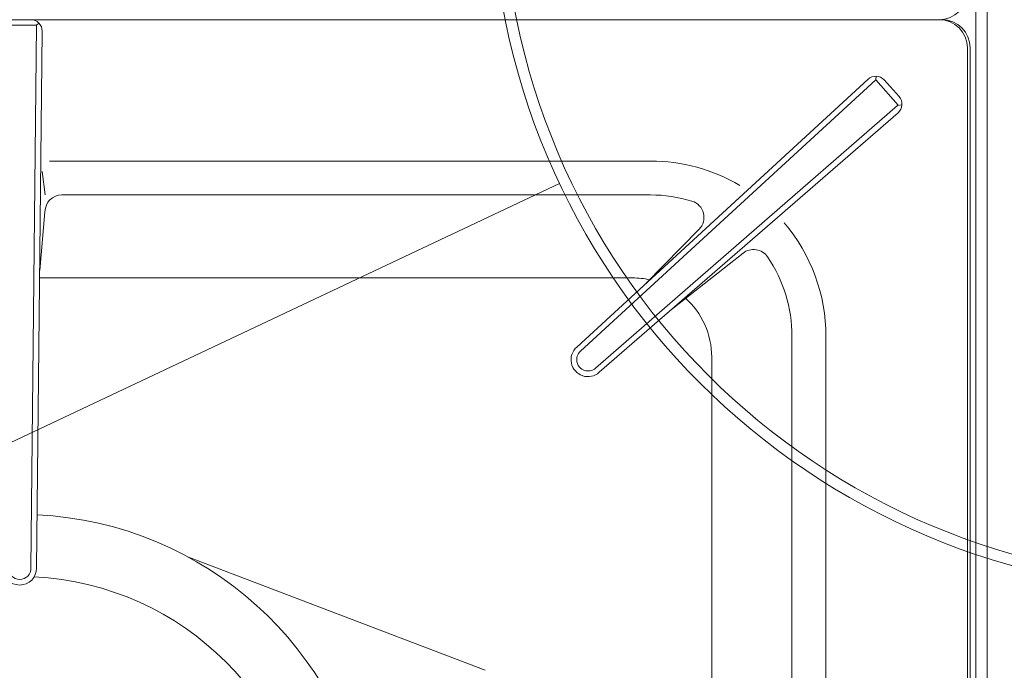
# Model space of a CAD drawing. Header units: inches. Extents: x 382808 to 408593, y -18409 to -9482.
# Tile 207 of 256: x 399362 to 399380, y -12622 to -12611. Entities that reach past the tile are written whole.
import ezdxf

# ---------------------------------------------------------------- set-up
doc = ezdxf.new("R2010")
doc.units = ezdxf.units.IN
doc.header["$LTSCALE"] = 2
doc.header["$MEASUREMENT"] = 0
doc.layers.add('!!!LOZAMET_Nr_pióra__9', color=220, linetype='CONTINUOUS', lineweight=0)

msp = doc.modelspace()

# ---------------------------------------------------------------- linework, layer by layer
at = {"layer": '!!!LOZAMET_Nr_pióra__9', "color": 7, "linetype": 'Continuous', "lineweight": 0}
for p, q in [((399379.403, -12640.804), (399379.403, -12576.804)), ((399379.403, -12611.054), (399379.403, -12581.304)), ((399379.203, -12640.471), (399379.203, -12588.477)), ((399346.003, -12610.504), (399378.603, -12610.504)), ((399346.053, -12610.504), (399378.553, -12610.504)), ((399378.553, -12610.504), (399346.053, -12610.504)), ((399362.602, -12610.604), (399362.643, -12610.564)), ((399362.602, -12610.604), (399362.002, -12610.604)), ((399362.503, -12620.204), (399362.602, -12610.604)), ((399362.603, -12620.205), (399362.701, -12610.707)), ((399379.053, -12625.104), (399379.053, -12611.004)), ((399379.103, -12611.004), (399379.103, -12640.004)), ((399379.403, -12611.054), (399379.403, -12640.804)), ((399372.148, -12616.295), (399377.299, -12611.557)), ((399372.215, -12616.369), (399377.434, -12611.566)), ((399377.444, -12611.504), (399377.434, -12611.566)), ((399377.434, -12611.566), (399377.828, -12612.019)), ((399377.846, -12611.864), (399377.583, -12611.57)), ((399372.482, -12616.667), (399377.82, -12612.025)), ((399372.548, -12616.742), (399377.828, -12612.149)), ((399377.896, -12612.01), (399377.82, -12612.025)), ((399362.828, -12613.004), (399373.453, -12613.004)), ((399362.753, -12613.604), (399362.701, -12613.187)), ((399371.845, -12613.404), (399298.49, -12648.026)), ((399373.453, -12613.604), (399363.05, -12613.604)), ((399362.75, -12613.901), (399362.659, -12614.942)), ((399373.372, -12615.169), (399374.312, -12614.211)), ((399375.088, -12614.634), (399373.796, -12615.656)), ((399373.135, -12615.072), (399362.656, -12615.072)), ((399375.953, -12624.757), (399375.953, -12616.104)), ((399376.553, -12616.104), (399376.553, -12624.976)), ((399374.535, -12634.536), (399374.535, -12616.472)), ((399370.53, -12622.013), (399365.285, -12620.011))]:
    msp.add_line(p, q, dxfattribs=at)
for radius in [12.6, 12.4]:
    msp.add_circle((399383.24, -12608.026), radius, dxfattribs=at)
for centre, radius, start, end in [((399378.553, -12610.004), 0.5, 270, 0), ((399362.501, -12610.705), 0.2, 359.4154, 90), ((399378.553, -12611.004), 0.5, 0, 90), ((399378.603, -12611.004), 0.5, 0, 90), ((399377.434, -12611.704), 0.2, 41.8158, 132.6342), ((399377.697, -12611.998), 0.2, 310.9975, 41.8158), ((399373.453, -12616.104), 3.1, 59.3642, 90), ((399363.05, -12613.904), 0.3, 90, 179.4154), ((399373.453, -12616.104), 2.5, 72.9705, 90), ((399374.098, -12614.001), 0.3, 315.5463, 72.9705), ((399373.453, -12616.104), 3.1, 0, 40.3392), ((399375.274, -12614.869), 0.3, 34.1518, 128.3575), ((399373.453, -12616.104), 2.5, 0, 34.1518), ((399373.135, -12616.472), 1.4, 77.4267, 90), ((399373.135, -12616.472), 1.4, 0, 48.5006), ((399372.348, -12616.518), 0.3, 131.8158, 311.8158), ((399372.348, -12616.518), 0.2, 131.8158, 311.8158), ((399362.303, -12625.504), 6.25, 8.6759, 87.1595), ((399362.303, -12620.204), 0.3, 180, 0), ((399362.303, -12620.204), 0.2, 180, 0), ((399362.303, -12625.504), 5.15, 2.8496, 87.1504)]:
    msp.add_arc(centre, radius, start, end, dxfattribs=at)

doc.saveas('drawing.dxf')
